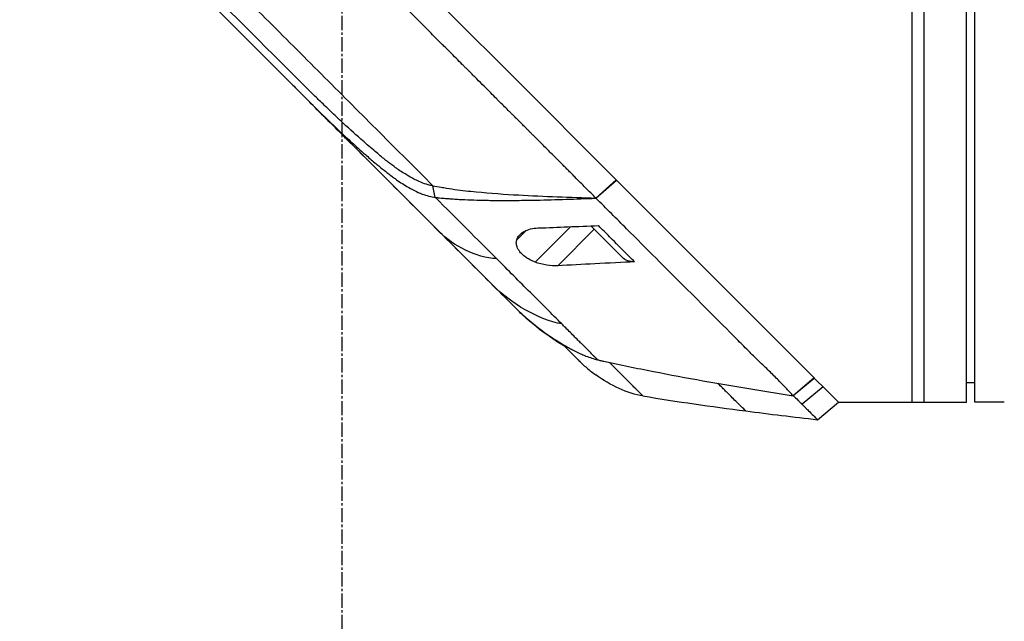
# Model space of a CAD drawing. Header units: millimetres. Extents: x 0 to 4378, y 0 to 2376.
# Tile 238 of 256: x 203 to 320, y 1151 to 1222. Entities that reach past the tile are written whole.
import ezdxf

# ---------------------------------------------------------------- set-up
doc = ezdxf.new("R2010")
doc.units = ezdxf.units.MM
doc.header["$LTSCALE"] = 0.2
doc.linetypes.add('CENTER2', pattern=[1.125, 0.75, -0.125, 0.125, -0.125])
doc.layers.add('02_Center Line', color=1, linetype='CENTER2')

# ---------------------------------------------------------------- blocks, each defined once
blk = doc.blocks.new('A$C078f5041')
for p, q in [((-75.2, 677.1), (-75.2, 795.1)), ((-74.2, 677.1), (-74.2, 795.1)), ((-69.2, 677.1), (-69.2, 795.1)), ((-67.7, 795.1), (-67.7, 677.1)), ((38.26, 747.18), (13.59, 722.51)), ((-22.44, 713.66), (-0.18, 735.92)), ((13.59, 722.51), (-20.62, 688.3)), ((13.59, 722.51), (13.58, 722.51)), ((6.42, 716.64), (6.48, 716.7)), ((-30.19, 705.91), (-22.44, 713.66)), ((-49.35, 686.75), (-30.19, 705.91)), ((-30.19, 701.32), (-32.62, 703.48)), ((-32.61, 703.49), (-30.18, 701.34)), ((-11.11, 701.42), (-10.83, 702.79)), ((-30.19, 701.32), (-30.18, 701.34)), ((-33.35, 694.27), (-29.58, 698.03)), ((-29.98, 697.63), (-25.65, 693.3)), ((-27.17, 697.94), (-22.97, 693.74)), ((-21.89, 697.49), (-20.78, 696.38)), ((-20.62, 688.3), (-20.62, 688.3)), ((-56.12, 679.98), (-49.35, 686.75)), ((-21.88, 687.1), (-21.91, 687.12)), ((-28.28, 681.93), (-28.28, 681.93)), ((-57.52, 678.58), (-56.13, 679.97)), ((-56.12, 679.98), (-56.13, 679.97)), ((-53.62, 677.89), (-56.13, 679.97)), ((-56.12, 679.98), (-53.61, 677.88)), ((-75.2, 679.4), (-74.2, 679.39)), ((-59, 677.1), (-57.52, 678.58)), ((-57.17, 678.93), (-54.68, 676.86)), ((-53.61, 677.88), (-53.62, 677.89)), ((-53.62, 677.89), (-53.62, 677.89)), ((-78.2, 677.1), (-75.2, 677.1)), ((-59, 677.1), (-74.2, 677.1)), ((-56.51, 675.03), (-59, 677.1))]:
    blk.add_line(p, q)
for centre, major_axis, ratio, start_param, end_param in [((18.89, 731.4), (60.21, 60.19), 0.000118, 2.092385, 2.238242), ((-35.47, 696.4), (2.12, -2.13), 0.723626, 5.609776, 6.285676), ((261.62, 970.58), (290.94, 290.97), 0.00001, 3.386635, 3.421383), ((-34.85, 707.53), (10.42, 25.63), 0.82656, 4.179952, 4.245343)]:
    blk.add_ellipse(centre, major_axis=major_axis, ratio=ratio, start_param=start_param, end_param=end_param)
for points, knots in [([(-30.18, 701.34), (-29.79, 701.73), (-29.39, 702.14), (-28.97, 702.56), (-28.55, 702.98), (-28.13, 703.4), (-27.69, 703.84), (-27.55, 703.98), (-27.41, 704.12), (-27.27, 704.26), (-27.13, 704.4), (-26.99, 704.54), (-26.85, 704.68), (-26.71, 704.82), (-26.57, 704.96), (-26.43, 705.1), (-26.42, 705.12), (-26.4, 705.13), (-26.39, 705.14), (-26.27, 705.26), (-26.17, 705.37), (-26.06, 705.47), (-25.95, 705.58), (-25.84, 705.69), (-25.73, 705.8), (-25.64, 705.89), (-25.54, 705.99), (-25.45, 706.08), (-25.14, 706.39), (-24.81, 706.72), (-24.48, 707.05), (-24.14, 707.39), (-23.8, 707.73), (-23.44, 708.09), (-23.34, 708.19), (-23.23, 708.3), (-23.13, 708.4), (-23.02, 708.5), (-22.92, 708.61), (-22.82, 708.71), (-22.72, 708.81), (-22.61, 708.91), (-22.52, 709.01), (-22.5, 709.03), (-22.49, 709.04), (-22.48, 709.05), (-22.45, 709.08), (-22.43, 709.1), (-22.41, 709.12), (-22.37, 709.16), (-22.34, 709.19), (-22.31, 709.22), (-22.28, 709.24), (-22.26, 709.27), (-22.24, 709.29), (-22.17, 709.36), (-22.09, 709.43), (-22, 709.52), (-21.91, 709.62), (-21.81, 709.72), (-21.69, 709.83), (-21.58, 709.95), (-21.45, 710.07), (-21.32, 710.21), (-21.3, 710.23), (-21.28, 710.25), (-21.26, 710.27), (-21.11, 710.41), (-20.96, 710.57), (-20.79, 710.74), (-20.72, 710.8), (-20.66, 710.87), (-20.59, 710.93), (-20.54, 710.98), (-20.48, 711.04), (-20.43, 711.09), (-20.33, 711.19), (-20.23, 711.29), (-20.14, 711.39), (-20.04, 711.49), (-19.94, 711.58), (-19.85, 711.67), (-19.83, 711.69), (-19.8, 711.72), (-19.78, 711.74), (-19.58, 711.94), (-19.39, 712.13), (-19.21, 712.31), (-19.03, 712.49), (-18.87, 712.65), (-18.71, 712.81), (-18.6, 712.92), (-18.5, 713.02), (-18.4, 713.12), (-18.17, 713.34), (-17.94, 713.58), (-17.69, 713.83), (-17.44, 714.08), (-17.18, 714.34), (-16.9, 714.62), (-16.63, 714.89), (-16.33, 715.18), (-16.03, 715.49), (-15.74, 715.78), (-15.44, 716.08), (-15.13, 716.39), (-15.11, 716.41), (-15.09, 716.42), (-15.08, 716.44), (-14.98, 716.54), (-14.88, 716.64), (-14.78, 716.74), (-14.68, 716.84), (-14.57, 716.94), (-14.48, 717.04), (-14.44, 717.08), (-14.4, 717.12), (-14.36, 717.16), (-14.35, 717.17), (-14.34, 717.18), (-14.32, 717.19), (-14.08, 717.44), (-13.83, 717.69), (-13.59, 717.93), (-13.35, 718.17), (-13.1, 718.42), (-12.86, 718.66), (-12.62, 718.9), (-12.38, 719.14), (-12.14, 719.38), (-12.07, 719.45), (-12.01, 719.51), (-11.94, 719.58), (-11.62, 719.9), (-11.31, 720.21), (-10.99, 720.53), (-10.73, 720.79), (-10.47, 721.06), (-10.21, 721.32), (-9.84, 721.68), (-9.47, 722.05), (-9.11, 722.42), (-8.74, 722.79), (-8.37, 723.16), (-8, 723.52), (-7.63, 723.9), (-7.26, 724.27), (-6.9, 724.63), (-6.63, 724.9), (-6.36, 725.17), (-6.1, 725.43), (-6.09, 725.44), (-6.08, 725.45), (-6.07, 725.46), (-5.97, 725.56), (-5.88, 725.65), (-5.78, 725.75), (-5.69, 725.84), (-5.6, 725.93), (-5.5, 726.03), (-5.49, 726.04), (-5.47, 726.06), (-5.46, 726.07), (-5.24, 726.29), (-5.01, 726.52), (-4.77, 726.76), (-4.7, 726.83), (-4.63, 726.91), (-4.55, 726.98), (-4.48, 727.06), (-4.4, 727.13), (-4.32, 727.21), (-4.3, 727.24), (-4.27, 727.26), (-4.25, 727.29), (-4.17, 727.36), (-4.09, 727.45), (-4.01, 727.53), (-3.92, 727.61), (-3.84, 727.69), (-3.76, 727.78), (-3.74, 727.79), (-3.72, 727.81), (-3.71, 727.83), (-3.53, 728.01), (-3.36, 728.17), (-3.21, 728.33), (-3.05, 728.48), (-2.91, 728.63), (-2.78, 728.76), (-2.66, 728.88), (-2.54, 729), (-2.44, 729.1), (-2.34, 729.2), (-2.25, 729.29), (-2.17, 729.37), (-2.09, 729.44), (-2.03, 729.51), (-1.97, 729.56), (-1.96, 729.58), (-1.94, 729.6), (-1.92, 729.62), (-1.9, 729.63), (-1.88, 729.65), (-1.86, 729.68), (-1.5, 730.04), (-1.13, 730.41), (-0.75, 730.79), (-0.43, 731.11), (-0.11, 731.44), (0.23, 731.77), (0.3, 731.84), (0.38, 731.92), (0.46, 732), (0.53, 732.08), (0.61, 732.15), (0.69, 732.23), (0.71, 732.26), (0.74, 732.28), (0.76, 732.3), (0.95, 732.49), (1.12, 732.66), (1.28, 732.83), (1.45, 732.99), (1.6, 733.15), (1.74, 733.29), (1.89, 733.43), (2.02, 733.56), (2.14, 733.68), (2.18, 733.73), (2.23, 733.77), (2.28, 733.82), (2.3, 733.84), (2.32, 733.86), (2.34, 733.89), (2.69, 734.23), (3.03, 734.57), (3.37, 734.91), (3.7, 735.25), (4.04, 735.59), (4.38, 735.93), (4.72, 736.27), (5.07, 736.61), (5.41, 736.96), (5.76, 737.31), (6.11, 737.65), (6.46, 738), (6.47, 738.01), (6.47, 738.02), (6.48, 738.02), (6.58, 738.13), (6.69, 738.24), (6.8, 738.34), (6.91, 738.45), (7.02, 738.57), (7.13, 738.68), (7.37, 738.92), (7.61, 739.15), (7.84, 739.39), (8.08, 739.62), (8.31, 739.86), (8.54, 740.08), (8.77, 740.32), (9.01, 740.55), (9.23, 740.78), (9.46, 741.01), (9.69, 741.23), (9.91, 741.45), (10.13, 741.68), (10.36, 741.9), (10.57, 742.11), (10.59, 742.13), (10.61, 742.15), (10.62, 742.17), (10.69, 742.23), (10.75, 742.29), (10.82, 742.36), (10.84, 742.38), (10.86, 742.4), (10.88, 742.42), (10.97, 742.51), (11.07, 742.62), (11.19, 742.73), (11.31, 742.85), (11.44, 742.98), (11.58, 743.12), (11.71, 743.24), (11.84, 743.38), (11.99, 743.53), (12.01, 743.54), (12.02, 743.56), (12.03, 743.57), (12.2, 743.74), (12.38, 743.92), (12.57, 744.11), (12.62, 744.16), (12.66, 744.2), (12.7, 744.24), (12.85, 744.39), (12.99, 744.53), (13.13, 744.67), (13.22, 744.75), (13.3, 744.84), (13.38, 744.92), (13.59, 745.13), (13.79, 745.33), (13.98, 745.51), (14.16, 745.69), (14.33, 745.86), (14.49, 746.02), (14.54, 746.07), (14.59, 746.12), (14.64, 746.18), (14.7, 746.23), (14.76, 746.29), (14.82, 746.35), (14.97, 746.5), (15.13, 746.66), (15.29, 746.82), (15.44, 746.97), (15.6, 747.13), (15.76, 747.28), (15.88, 747.41), (16.01, 747.54), (16.13, 747.66), (16.54, 748.07), (16.94, 748.46), (17.32, 748.85), (17.35, 748.87), (17.37, 748.9), (17.4, 748.92), (17.8, 749.33), (18.19, 749.72), (18.57, 750.09), (18.68, 750.21), (18.79, 750.32), (18.9, 750.43), (19.21, 750.73), (19.52, 751.04), (19.84, 751.37), (19.88, 751.4), (19.91, 751.43), (19.95, 751.47), (20.27, 751.79), (20.6, 752.13), (20.94, 752.47), (20.98, 752.5), (21.01, 752.53), (21.05, 752.57), (21.12, 752.64), (21.19, 752.72), (21.27, 752.79), (21.62, 753.14), (21.98, 753.5), (22.35, 753.87), (22.37, 753.89), (22.39, 753.91), (22.41, 753.93), (22.51, 754.03), (22.61, 754.13), (22.71, 754.23), (22.8, 754.32), (22.88, 754.4), (22.96, 754.48), (23.22, 754.75), (23.48, 755.01), (23.74, 755.27), (24, 755.53), (24.26, 755.78), (24.51, 756.04), (24.67, 756.2), (24.83, 756.36), (24.99, 756.51), (25.19, 756.71), (25.38, 756.91), (25.58, 757.11), (25.78, 757.31), (25.98, 757.51), (26.18, 757.71), (26.37, 757.9), (26.57, 758.1), (26.77, 758.3), (26.84, 758.37), (26.91, 758.44), (26.98, 758.51), (27, 758.53), (27.01, 758.54), (27.02, 758.55), (27.13, 758.66), (27.25, 758.78), (27.37, 758.9), (27.48, 759.01), (27.6, 759.13), (27.71, 759.24), (27.81, 759.34), (27.9, 759.44), (28, 759.53), (28.04, 759.58), (28.09, 759.62), (28.13, 759.67), (28.45, 759.98), (28.75, 760.29), (29.04, 760.58), (29.33, 760.87), (29.61, 761.15), (29.88, 761.41), (30.14, 761.67), (30.39, 761.93), (30.63, 762.17), (30.69, 762.22), (30.75, 762.28), (30.81, 762.34), (30.84, 762.38), (30.88, 762.41), (30.92, 762.45), (30.92, 762.46), (30.92, 762.46), (30.93, 762.46), (31.11, 762.65), (31.3, 762.84), (31.49, 763.03), (31.68, 763.21), (31.87, 763.4), (32.05, 763.59), (32.12, 763.66), (32.19, 763.73), (32.26, 763.8), (32.71, 764.25), (33.17, 764.7), (33.62, 765.16), (34, 765.54), (34.37, 765.91), (34.75, 766.29)], [-1, -1, -1, -1, -0.9789296, -0.9789296, -0.9789296, -0.9581244, -0.9581244, -0.9581244, -0.9515451, -0.9515451, -0.9515451, -0.9449348, -0.9449348, -0.9449348, -0.9382041, -0.9382041, -0.9382041, -0.9375, -0.9375, -0.9375, -0.9319977, -0.9319977, -0.9319977, -0.9263951, -0.9263951, -0.9263951, -0.921504, -0.921504, -0.921504, -0.9055419, -0.9055419, -0.9055419, -0.8896704, -0.8896704, -0.8896704, -0.8851265, -0.8851265, -0.8851265, -0.8805228, -0.8805228, -0.8805228, -0.875695, -0.875695, -0.875695, -0.875, -0.875, -0.875, -0.8738027, -0.8738027, -0.8738027, -0.871339, -0.871339, -0.871339, -0.8694745, -0.8694745, -0.8694745, -0.8642105, -0.8642105, -0.8642105, -0.8589421, -0.8589421, -0.8589421, -0.853667, -0.853667, -0.853667, -0.8528979, -0.8528979, -0.8528979, -0.8475582, -0.8475582, -0.8475582, -0.8455145, -0.8455145, -0.8455145, -0.84375, -0.84375, -0.84375, -0.8401552, -0.8401552, -0.8401552, -0.8363637, -0.8363637, -0.8363637, -0.8353788, -0.8353788, -0.8353788, -0.826964, -0.826964, -0.826964, -0.8184892, -0.8184892, -0.8184892, -0.8125358, -0.8125358, -0.8125358, -0.799416, -0.799416, -0.799416, -0.7862374, -0.7862374, -0.7862374, -0.7730127, -0.7730127, -0.7730127, -0.7604312, -0.7604312, -0.7604312, -0.7597326, -0.7597326, -0.7597326, -0.7557579, -0.7557579, -0.7557579, -0.7516937, -0.7516937, -0.7516937, -0.75, -0.75, -0.75, -0.7495095, -0.7495095, -0.7495095, -0.738744, -0.738744, -0.738744, -0.7278633, -0.7278633, -0.7278633, -0.7168641, -0.7168641, -0.7168641, -0.7138982, -0.7138982, -0.7138982, -0.699398, -0.699398, -0.699398, -0.6875, -0.6875, -0.6875, -0.6708213, -0.6708213, -0.6708213, -0.6540892, -0.6540892, -0.6540892, -0.6372304, -0.6372304, -0.6372304, -0.625, -0.625, -0.625, -0.6245336, -0.6245336, -0.6245336, -0.6200516, -0.6200516, -0.6200516, -0.6155535, -0.6155535, -0.6155535, -0.6148977, -0.6148977, -0.6148977, -0.6047574, -0.6047574, -0.6047574, -0.601782, -0.601782, -0.601782, -0.5990028, -0.5990028, -0.5990028, -0.5982143, -0.5982143, -0.5982143, -0.5957162, -0.5957162, -0.5957162, -0.5932599, -0.5932599, -0.5932599, -0.5927372, -0.5927372, -0.5927372, -0.5872406, -0.5872406, -0.5872406, -0.581718, -0.581718, -0.581718, -0.5763525, -0.5763525, -0.5763525, -0.5709392, -0.5709392, -0.5709392, -0.5654651, -0.5654651, -0.5654651, -0.5637081, -0.5637081, -0.5637081, -0.5625, -0.5625, -0.5625, -0.545469, -0.545469, -0.545469, -0.53125, -0.53125, -0.53125, -0.5282658, -0.5282658, -0.5282658, -0.5253909, -0.5253909, -0.5253909, -0.5245175, -0.5245175, -0.5245175, -0.5174983, -0.5174983, -0.5174983, -0.5103448, -0.5103448, -0.5103448, -0.5030587, -0.5030587, -0.5030587, -0.5001152, -0.5001152, -0.5001152, -0.4990096, -0.4990096, -0.4990096, -0.4837025, -0.4837025, -0.4837025, -0.4685308, -0.4685308, -0.4685308, -0.4531559, -0.4531559, -0.4531559, -0.4377811, -0.4377811, -0.4377811, -0.4375, -0.4375, -0.4375, -0.4329347, -0.4329347, -0.4329347, -0.4283694, -0.4283694, -0.4283694, -0.4184079, -0.4184079, -0.4184079, -0.408246, -0.408246, -0.408246, -0.3977585, -0.3977585, -0.3977585, -0.3870567, -0.3870567, -0.3870567, -0.3760297, -0.3760297, -0.3760297, -0.375, -0.375, -0.375, -0.370183, -0.370183, -0.370183, -0.3689622, -0.3689622, -0.3689622, -0.3630616, -0.3630616, -0.3630616, -0.3571539, -0.3571539, -0.3571539, -0.3517039, -0.3517039, -0.3517039, -0.3512462, -0.3512462, -0.3512462, -0.3451806, -0.3451806, -0.3451806, -0.34375, -0.34375, -0.34375, -0.3385373, -0.3385373, -0.3385373, -0.3351938, -0.3351938, -0.3351938, -0.3266595, -0.3266595, -0.3266595, -0.3181557, -0.3181557, -0.3181557, -0.3153279, -0.3153279, -0.3153279, -0.3125, -0.3125, -0.3125, -0.3057124, -0.3057124, -0.3057124, -0.2989718, -0.2989718, -0.2989718, -0.2935114, -0.2935114, -0.2935114, -0.2757097, -0.2757097, -0.2757097, -0.2745503, -0.2745503, -0.2745503, -0.2556523, -0.2556523, -0.2556523, -0.25, -0.25, -0.25, -0.2343962, -0.2343962, -0.2343962, -0.2327153, -0.2327153, -0.2327153, -0.2171142, -0.2171142, -0.2171142, -0.2155792, -0.2155792, -0.2155792, -0.2121786, -0.2121786, -0.2121786, -0.196408, -0.196408, -0.196408, -0.195491, -0.195491, -0.195491, -0.1911869, -0.1911869, -0.1911869, -0.1875, -0.1875, -0.1875, -0.1755694, -0.1755694, -0.1755694, -0.1636589, -0.1636589, -0.1636589, -0.15625, -0.15625, -0.15625, -0.1469514, -0.1469514, -0.1469514, -0.1377448, -0.1377448, -0.1377448, -0.1287205, -0.1287205, -0.1287205, -0.1255778, -0.1255778, -0.1255778, -0.125, -0.125, -0.125, -0.1200029, -0.1200029, -0.1200029, -0.1150898, -0.1150898, -0.1150898, -0.1110546, -0.1110546, -0.1110546, -0.1091039, -0.1091039, -0.1091039, -0.0953851, -0.0953851, -0.0953851, -0.0816866, -0.0816866, -0.0816866, -0.0680382, -0.0680382, -0.0680382, -0.064702, -0.064702, -0.064702, -0.0627335, -0.0627335, -0.0627335, -0.0625, -0.0625, -0.0625, -0.0529112, -0.0529112, -0.0529112, -0.0435346, -0.0435346, -0.0435346, -0.0400854, -0.0400854, -0.0400854, -0.01801, -0.01801, -0.01801, 0, 0, 0, 0]), ([(-10.83, 702.79), (-8.74, 704.88), (-6.62, 707), (-2.32, 711.3), (-0.15, 713.47), (4.23, 717.85), (6.43, 720.05), (9.74, 723.36), (10.84, 724.46), (13.06, 726.68), (14.18, 727.8), (16.34, 729.96), (17.38, 731), (20.42, 734.04), (22.43, 736.05), (25.91, 739.53), (27.41, 741.03), (30.38, 744), (31.85, 745.47), (33.3, 746.92)], [0, 0, 0, 0, 0.1448174, 0.1448174, 0.2896349, 0.2896349, 0.4344523, 0.4344523, 0.506861, 0.506861, 0.5792697, 0.5792697, 0.6516784, 0.6516784, 0.7896349, 0.7896349, 0.8948175, 0.8948175, 1, 1, 1, 1]), ([(13.58, 722.51), (12.04, 720.96), (10.5, 719.42), (8.2, 717.12), (7.37, 716.29), (6.17, 715.1), (5.77, 714.7), (5.18, 714.1), (4.98, 713.9), (4.61, 713.54), (4.39, 713.31), (4.19, 713.11)], [-1.621831, -1.621831, -1.621831, -1.621831, -0.795793, -0.795793, -0.389175, -0.389175, -0.186369, -0.186369, -0.084957, -0.084957, -0.000037, -0.000037, -0.000037, -0.000037]), ([(-10.83, 702.79), (-10.74, 702.81), (-10.64, 702.82), (-10.45, 702.86), (-10.35, 702.89), (-10.19, 702.93), (-10.12, 702.95), (-9.77, 703.06), (-9.47, 703.17), (-8.98, 703.39), (-8.77, 703.49), (-8.25, 703.76), (-7.95, 703.93), (-7.56, 704.17), (-7.47, 704.22), (-7.17, 704.41), (-6.96, 704.55), (-6.63, 704.78), (-6.51, 704.86), (-6.1, 705.16), (-5.8, 705.39), (-5.33, 705.75), (-5.16, 705.88), (-4.8, 706.17), (-4.61, 706.32), (-4.22, 706.65), (-4.01, 706.83), (-3.28, 707.44), (-2.78, 707.88), (-1.47, 709.03), (-0.69, 709.75), (0.55, 710.91), (1.03, 711.36), (1.68, 711.98), (1.87, 712.16), (2.52, 712.79), (2.89, 713.15), (3.25, 713.5), (3.46, 713.7), (3.82, 714.06), (4.09, 714.32), (4.48, 714.71), (4.65, 714.88), (5.35, 715.57), (5.89, 716.1), (6.42, 716.64)], [-1.285403, -1.285403, -1.285403, -1.285403, -1.271463, -1.271463, -1.256823, -1.256823, -1.246528, -1.246528, -1.202682, -1.202682, -1.170566, -1.170566, -1.123222, -1.123222, -1.109476, -1.109476, -1.075833, -1.075833, -1.056333, -1.056333, -1.007166, -1.007166, -0.978305, -0.978305, -0.945833, -0.945833, -0.910467, -0.910467, -0.825443, -0.825443, -0.691238, -0.691238, -0.608175, -0.608175, -0.575828, -0.575828, -0.493574, -0.493574, -0.381382, -0.381382, -0.294722, -0.294722, -0.227777, -0.227777, 0, 0, 0, 0]), ([(-11.62, 697.3), (-9.13, 699.8), (-6.54, 702.39), (-3.89, 705.03), (-1.25, 707.68), (1.46, 710.38), (4.19, 713.11)], [0, 0, 0, 0, 0.5000002, 0.5000002, 0.5000002, 0.9999984, 0.9999984, 0.9999984, 0.9999984]), ([(4.19, 713.11), (3.73, 712.65), (2.79, 711.72), (1.09, 710.07), (0.33, 709.34), (-0.95, 708.16), (-1.45, 707.7), (-2.23, 707), (-2.51, 706.75), (-3.17, 706.17), (-3.55, 705.85), (-4.08, 705.4), (-4.24, 705.27), (-4.67, 704.92), (-4.95, 704.69), (-5.46, 704.29), (-5.7, 704.11), (-6.06, 703.84), (-6.2, 703.74), (-6.79, 703.31), (-7.26, 703), (-8.33, 702.37), (-8.93, 702.05), (-10.06, 701.63), (-10.68, 701.48), (-11.11, 701.42)], [0, 0, 0, 0, 0.195265, 0.195265, 0.355678, 0.355678, 0.459515, 0.459515, 0.515572, 0.515572, 0.5869, 0.5869, 0.616223, 0.616223, 0.670097, 0.670097, 0.714968, 0.714968, 0.73952, 0.73952, 0.824564, 0.824564, 0.930896, 0.930896, 1.017696, 1.017696, 1.017696, 1.017696]), ([(-10.83, 702.79), (-11.15, 702.74), (-11.46, 702.68), (-11.9, 702.61), (-12.02, 702.59), (-12.55, 702.5), (-12.98, 702.43), (-14.27, 702.25), (-15.12, 702.16), (-17.58, 701.92), (-19.49, 701.79), (-24.04, 701.53), (-27.16, 701.42), (-30.18, 701.34)], [-2.205357, -2.205357, -2.205357, -2.205357, -2.083404, -2.083404, -2.047433, -2.047433, -1.904347, -1.904347, -1.624596, -1.624596, -1.088037, -1.088037, -0.000001, -0.000001, -0.000001, -0.000001]), ([(-53.61, 677.88), (-53.54, 677.95), (-53.47, 678.03), (-53.37, 678.14), (-53.34, 678.18), (-53.27, 678.26), (-53.23, 678.29), (-53.04, 678.49), (-52.89, 678.64), (-52.42, 679.13), (-52.09, 679.48), (-51.39, 680.2), (-51.01, 680.57), (-50.23, 681.33), (-49.82, 681.72), (-49.19, 682.33), (-48.97, 682.54), (-48.65, 682.85), (-48.54, 682.96), (-48.32, 683.18), (-48.21, 683.29), (-47.66, 683.85), (-47.21, 684.3), (-45.82, 685.7), (-44.84, 686.68), (-41.8, 689.72), (-39.62, 691.9), (-36.19, 695.33), (-35.02, 696.5), (-32.64, 698.88), (-31.43, 700.1), (-30.19, 701.32)], [0, 0, 0, 0, 0.015625, 0.015625, 0.0234375, 0.0234375, 0.03125, 0.03125, 0.0625, 0.0625, 0.125, 0.125, 0.1875, 0.1875, 0.25, 0.25, 0.28125, 0.28125, 0.296875, 0.296875, 0.3125, 0.3125, 0.375, 0.375, 0.5, 0.5, 0.75, 0.75, 0.875, 0.875, 1, 1, 1, 1]), ([(-11.11, 701.42), (-11.14, 701.42), (-11.18, 701.41), (-11.23, 701.41), (-11.23, 701.4), (-11.28, 701.4), (-11.33, 701.39), (-11.44, 701.38), (-11.45, 701.38), (-11.56, 701.37), (-11.68, 701.35), (-11.85, 701.34), (-11.93, 701.33), (-12.11, 701.31), (-12.21, 701.31), (-12.44, 701.29), (-12.58, 701.28), (-12.89, 701.25), (-13.06, 701.24), (-13.47, 701.21), (-13.7, 701.2), (-14.87, 701.13), (-15.8, 701.1), (-17.33, 701.07), (-17.97, 701.06), (-18.9, 701.06), (-19.24, 701.06), (-19.99, 701.06), (-20.39, 701.06), (-21.56, 701.07), (-22.35, 701.08), (-25.44, 701.14), (-27.83, 701.22), (-30.19, 701.32)], [-2.291802, -2.291802, -2.291802, -2.291802, -2.291443, -2.291443, -2.29127, -2.29127, -2.290168, -2.290168, -2.288307, -2.288307, -2.239037, -2.239037, -2.210836, -2.210836, -2.175578, -2.175578, -2.128626, -2.128626, -2.066729, -2.066729, -1.984047, -1.984047, -1.657435, -1.657435, -1.438808, -1.438808, -1.307398, -1.307398, -1.157172, -1.157172, -0.859997, -0.859997, -0.000001, -0.000001, -0.000001, -0.000001]), ([(-34.78, 693.77), (-34.59, 693.96), (-34.39, 694.16), (-33.51, 695.04), (-32.82, 695.73), (-31.69, 696.86), (-31.26, 697.29), (-30.71, 697.84), (-30.6, 697.95), (-30.48, 698.07)], [0, 0, 0, 0, 0.000971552, 0.000971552, 0.004393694, 0.004393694, 0.006478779, 0.006478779, 0.007034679, 0.007034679, 0.007034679, 0.007034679]), ([(-23.34, 697.79), (-24.52, 697.83), (-25.68, 697.88), (-28.05, 697.97), (-29.29, 698.02), (-30.48, 698.07)], [0.000001, 0.000001, 0.000001, 0.000001, 0.428926, 0.428926, 0.8578508, 0.8578508, 0.8578508, 0.8578508]), ([(-20.78, 696.38), (-20.84, 696.59), (-20.95, 696.78), (-21.25, 697.11), (-21.44, 697.26), (-21.89, 697.5), (-22.15, 697.6), (-22.71, 697.73), (-23.02, 697.78), (-23.34, 697.79)], [-0.4712694, -0.4712694, -0.4712694, -0.4712694, -0.3559833, -0.3559833, -0.2356302, -0.2356302, -0.1175479, -0.1175479, 0, 0, 0, 0]), ([(-18, 690.92), (-17, 691.92), (-15.96, 692.96), (-13.83, 695.1), (-12.73, 696.19), (-11.62, 697.3)], [0, 0, 0, 0, 0.5, 0.5, 1, 1, 1, 1]), ([(-22.97, 693.74), (-22.78, 693.81), (-22.6, 693.89), (-22.26, 694.06), (-22.11, 694.15), (-21.81, 694.35), (-21.67, 694.45), (-21.4, 694.69), (-21.27, 694.82), (-21.01, 695.15), (-20.89, 695.35), (-20.77, 695.71), (-20.74, 695.86), (-20.73, 696.13), (-20.75, 696.26), (-20.78, 696.38)], [0.000001, 0.000001, 0.000001, 0.000001, 0.0602371, 0.0602371, 0.1141523, 0.1141523, 0.169816, 0.169816, 0.2318664, 0.2318664, 0.3259147, 0.3259147, 0.3977793, 0.3977793, 0.4637317, 0.4637317, 0.4637317, 0.4637317]), ([(-34.78, 693.77), (-33.48, 693.7), (-31.61, 693.61), (-28.54, 693.45), (-27.12, 693.38), (-25.65, 693.3)], [0.000001, 0.000001, 0.000001, 0.000001, 0.4709011, 0.4709011, 0.9421167, 0.9421167, 0.9421167, 0.9421167]), ([(-26.14, 686.39), (-24.96, 687.57), (-23.7, 688.83), (-21.1, 691.42), (-19.76, 692.77), (-18.38, 694.15)], [-1, -1, -1, -1, -0.5, -0.5, 0, 0, 0, 0]), ([(-25.65, 693.3), (-25.25, 693.28), (-24.8, 693.3), (-23.86, 693.45), (-23.39, 693.57), (-22.97, 693.74)], [-0.2628699, -0.2628699, -0.2628699, -0.2628699, -0.1362599, -0.1362599, 0, 0, 0, 0]), ([(-20.63, 688.3), (-20.83, 688.09), (-21.04, 687.9), (-21.47, 687.51), (-21.68, 687.32), (-21.9, 687.13)], [-0.1726595, -0.1726595, -0.1726595, -0.1726595, -0.0863353, -0.0863353, 0, 0, 0, 0]), ([(-26.46, 683.76), (-26.04, 684), (-24.43, 685), (-22.93, 686.16), (-21.88, 687.1)], [-0.5706772, -0.5706772, -0.5706772, -0.5706772, -0.4232454, 0, 0, 0, 0]), ([(-21.9, 687.13), (-22.18, 686.89), (-22.47, 686.65), (-23.05, 686.18), (-23.35, 685.95), (-23.95, 685.5), (-24.25, 685.28), (-24.86, 684.86), (-25.17, 684.65), (-25.48, 684.45)], [-0.4460143, -0.4460143, -0.4460143, -0.4460143, -0.335024, -0.335024, -0.223008, -0.223008, -0.1109235, -0.1109235, -0.000001, -0.000001, -0.000001, -0.000001]), ([(-30.39, 682.14), (-30.32, 682.22), (-30.24, 682.29), (-30.16, 682.37), (-30.12, 682.41), (-30.09, 682.45), (-30.05, 682.48), (-30.01, 682.52), (-29.97, 682.56), (-29.93, 682.6), (-29.92, 682.61), (-29.92, 682.62), (-29.91, 682.62), (-29.76, 682.77), (-29.61, 682.92), (-29.45, 683.08), (-29.44, 683.09), (-29.42, 683.11), (-29.41, 683.12), (-29.1, 683.43), (-28.78, 683.75), (-28.46, 684.07), (-28.43, 684.1), (-28.4, 684.13), (-28.37, 684.16), (-28.23, 684.3), (-28.09, 684.44), (-27.95, 684.58), (-27.77, 684.76), (-27.6, 684.93), (-27.42, 685.11), (-27.07, 685.46), (-26.7, 685.83), (-26.34, 686.19), (-26.27, 686.26), (-26.21, 686.32), (-26.14, 686.39)], [-1, -1, -1, -1, -0.94014, -0.94014, -0.94014, -0.910212, -0.910212, -0.910212, -0.880282, -0.880282, -0.880282, -0.875, -0.875, -0.875, -0.760569, -0.760569, -0.760569, -0.75, -0.75, -0.75, -0.52113, -0.52113, -0.52113, -0.5, -0.5, -0.5, -0.401417, -0.401417, -0.401417, -0.281705, -0.281705, -0.281705, -0.042273, -0.042273, -0.042273, 0, 0, 0, 0]), ([(-25.48, 684.45), (-25.7, 684.31), (-25.93, 684.17), (-26.38, 683.9), (-26.6, 683.77), (-26.98, 683.56), (-27.12, 683.47), (-27.47, 683.29), (-27.67, 683.19), (-28.08, 682.99), (-28.3, 682.89), (-28.68, 682.72), (-28.84, 682.65), (-29.24, 682.5), (-29.47, 682.41), (-29.94, 682.26), (-30.16, 682.2), (-30.39, 682.14)], [-0.542006, -0.542006, -0.542006, -0.542006, -0.4642766, -0.4642766, -0.3875124, -0.3875124, -0.3371829, -0.3371829, -0.2709315, -0.2709315, -0.1984515, -0.1984515, -0.146033, -0.146033, -0.0709466, -0.0709466, 0, 0, 0, 0]), ([(-26.23, 683.98), (-26.67, 683.54), (-27.06, 683.16), (-27.88, 682.34), (-28.2, 682.01), (-28.27, 681.95)], [0.8182922, 0.8182922, 0.8182922, 0.8182922, 1.1911259, 1.1911259, 1.7900618, 1.7900618, 1.7900618, 1.7900618]), ([(-30.39, 682.14), (-30.52, 682.11), (-30.64, 682.08), (-30.88, 682.02), (-31, 682), (-31.37, 681.91), (-31.61, 681.86), (-32.35, 681.7), (-32.84, 681.6), (-34.31, 681.3), (-35.29, 681.1), (-38.24, 680.51), (-40.21, 680.14), (-45.98, 679.1), (-49.79, 678.48), (-53.61, 677.88)], [0, 0, 0, 0, 0.015912, 0.015912, 0.031824, 0.031824, 0.0636481, 0.0636481, 0.1272961, 0.1272961, 0.2545922, 0.2545922, 0.5091845, 0.5091845, 1, 1, 1, 1]), ([(-28.3, 681.92), (-28.3, 681.92), (-28.3, 681.92), (-28.3, 681.91), (-28.3, 681.91), (-28.31, 681.91), (-28.31, 681.9), (-28.32, 681.9), (-28.32, 681.89), (-28.33, 681.88), (-28.34, 681.88), (-28.35, 681.86), (-28.36, 681.86), (-28.39, 681.83), (-28.41, 681.81), (-28.48, 681.74), (-28.54, 681.69), (-28.76, 681.48), (-28.94, 681.32), (-29.46, 680.88), (-29.82, 680.6), (-30.18, 680.34)], [0, 0, 0, 0, 0.0037153, 0.0037153, 0.0062021, 0.0062021, 0.0083532, 0.0083532, 0.0107902, 0.0107902, 0.0129768, 0.0129768, 0.0165223, 0.0165223, 0.0242637, 0.0242637, 0.0474578, 0.0474578, 0.1170317, 0.1170317, 0.2526791, 0.2526791, 0.2526791, 0.2526791]), ([(-27.41, 682.81), (-27.51, 682.71), (-27.6, 682.61), (-27.79, 682.43), (-27.87, 682.34), (-28, 682.21), (-28.05, 682.17), (-28.09, 682.13)], [0, 0, 0, 0, 0.3366953, 0.3366953, 0.7198754, 0.7198754, 1, 1, 1, 1]), ([(-35.77, 677.85), (-35.77, 677.85), (-35.76, 677.86), (-35.75, 677.87), (-35.74, 677.88), (-35.72, 677.9), (-35.69, 677.92), (-35.69, 677.93), (-35.69, 677.93), (-35.69, 677.93), (-35.66, 677.96), (-35.62, 678), (-35.57, 678.05), (-35.53, 678.09), (-35.49, 678.12), (-35.45, 678.17), (-35.38, 678.24), (-35.3, 678.32), (-35.2, 678.42), (-35.1, 678.52), (-34.99, 678.63), (-34.87, 678.75), (-34.77, 678.85), (-34.66, 678.96), (-34.54, 679.08), (-34.38, 679.24), (-34.19, 679.43), (-34, 679.62), (-33.8, 679.82), (-33.58, 680.04), (-33.35, 680.27), (-33.28, 680.34), (-33.21, 680.41), (-33.13, 680.49), (-33.08, 680.54), (-33.03, 680.59), (-32.98, 680.64), (-32.96, 680.66), (-32.94, 680.68), (-32.92, 680.7), (-32.91, 680.71), (-32.89, 680.73), (-32.88, 680.74), (-32.86, 680.76), (-32.84, 680.78), (-32.82, 680.8), (-32.78, 680.84), (-32.75, 680.87), (-32.71, 680.91), (-32.57, 681.05), (-32.42, 681.2), (-32.27, 681.35), (-32.11, 681.51), (-31.96, 681.66), (-31.8, 681.82)], [0, 0, 0, 0, 0.0488509, 0.0488509, 0.0488509, 0.1086798, 0.1086798, 0.1086798, 0.1122608, 0.1122608, 0.1122608, 0.1878912, 0.1878912, 0.1878912, 0.2390807, 0.2390807, 0.2390807, 0.3262592, 0.3262592, 0.3262592, 0.4164413, 0.4164413, 0.4164413, 0.4927204, 0.4927204, 0.4927204, 0.6001946, 0.6001946, 0.6001946, 0.7114802, 0.7114802, 0.7114802, 0.7463599, 0.7463599, 0.7463599, 0.7701388, 0.7701388, 0.7701388, 0.7779406, 0.7779406, 0.7779406, 0.7850908, 0.7850908, 0.7850908, 0.7939173, 0.7939173, 0.7939173, 0.8097697, 0.8097697, 0.8097697, 0.8731796, 0.8731796, 0.8731796, 0.9363277, 0.9363277, 0.9363277, 0.9363277]), ([(-47.98, 676.07), (-47.98, 676.07), (-47.98, 676.07), (-47.96, 676.09), (-47.94, 676.11), (-47.88, 676.17), (-47.82, 676.23), (-47.58, 676.47), (-47.34, 676.7), (-46.73, 677.3), (-46.36, 677.67), (-45.87, 678.15), (-45.82, 678.21), (-45.74, 678.29), (-45.71, 678.32), (-45.65, 678.38), (-45.62, 678.4), (-45.47, 678.55), (-45.35, 678.67), (-45.05, 678.97), (-44.86, 679.15), (-44.67, 679.34)], [0.5009525, 0.5009525, 0.5009525, 0.5009525, 0.53125, 0.53125, 0.5624999, 0.5624999, 0.6249999, 0.6249999, 0.7499999, 0.7499999, 0.8749999, 0.8749999, 0.8906249, 0.8906249, 0.8984374, 0.8984374, 0.9062499, 0.9062499, 0.9374999, 0.9374999, 0.9830789, 0.9830789, 0.9830789, 0.9830789]), ([(-53.62, 677.89), (-53.82, 677.71), (-54, 677.53), (-54.26, 677.27), (-54.35, 677.19), (-54.47, 677.06), (-54.51, 677.02), (-54.57, 676.96), (-54.6, 676.94), (-54.64, 676.9), (-54.66, 676.88), (-54.68, 676.86)], [-1, -1, -1, -1, -0.5, -0.5, -0.25, -0.25, -0.125, -0.125, -0.0625, -0.0625, 0, 0, 0, 0]), ([(-78.7, 677.1), (-78.7, 677.1), (-78.7, 677.1), (-78.7, 677.1), (-78.69, 677.1), (-78.69, 677.1), (-78.69, 677.1), (-78.68, 677.1), (-78.68, 677.1), (-78.67, 677.1), (-78.67, 677.1), (-78.66, 677.1), (-78.65, 677.1), (-78.64, 677.1), (-78.63, 677.1), (-78.62, 677.1), (-78.61, 677.1), (-78.6, 677.1), (-78.59, 677.1), (-78.58, 677.1), (-78.56, 677.1), (-78.55, 677.1), (-78.54, 677.1), (-78.52, 677.1), (-78.5, 677.1), (-78.49, 677.1), (-78.48, 677.1), (-78.47, 677.1), (-78.45, 677.1), (-78.43, 677.1), (-78.41, 677.1), (-78.39, 677.1), (-78.37, 677.1), (-78.35, 677.1), (-78.34, 677.1), (-78.32, 677.1), (-78.31, 677.1), (-78.29, 677.1), (-78.27, 677.1), (-78.25, 677.1), (-78.24, 677.1), (-78.22, 677.1), (-78.2, 677.1)], [0.5001155, 0.5001155, 0.5001155, 0.5001155, 0.5390175, 0.5390175, 0.5390175, 0.5780596, 0.5780596, 0.5780596, 0.6074676, 0.6074676, 0.6074676, 0.6457588, 0.6457588, 0.6457588, 0.6840617, 0.6840617, 0.6840617, 0.7149351, 0.7149351, 0.7149351, 0.7532271, 0.7532271, 0.7532271, 0.7915308, 0.7915308, 0.7915308, 0.8224051, 0.8224051, 0.8224051, 0.861439, 0.861439, 0.861439, 0.9004712, 0.9004712, 0.9004712, 0.9298767, 0.9298767, 0.9298767, 0.9658206, 0.9658206, 0.9658206, 1, 1, 1, 1]), ([(-54.68, 676.86), (-54.76, 676.78), (-54.84, 676.7), (-54.99, 676.54), (-55.07, 676.47), (-55.28, 676.25), (-55.42, 676.12), (-55.79, 675.75), (-55.99, 675.55), (-56.29, 675.24), (-56.4, 675.14), (-56.49, 675.05), (-56.5, 675.04), (-56.51, 675.03), (-56.51, 675.03), (-56.51, 675.03)], [-1, -1, -1, -1, -0.9375, -0.9375, -0.875, -0.875, -0.75, -0.75, -0.5, -0.5, -0.25, -0.25, -0.125, -0.125, -0.1093356, -0.1093356, -0.1093356, -0.1093356])]:
    blk.add_open_spline(points, degree=3, knots=knots)
for points in [[(20, 730.22), (15.52, 725.73), (10.96, 721.18), (6.48, 716.7)], [(2.64, 711.54), (3.41, 712.31), (3.99, 712.9), (4.16, 713.08)], [(2.64, 711.54), (1.31, 710.22), (-0.01, 708.91), (-1.32, 707.6)], [(-18.38, 694.15), (-15.98, 694.2), (-13.2, 695.72), (-11.62, 697.3)], [(-26.14, 686.39), (-23.41, 686.83), (-19.97, 688.95), (-18, 690.92)], [(-28.3, 681.92), (-28.29, 681.92), (-28.29, 681.93), (-28.28, 681.93)], [(-28.09, 682.13), (-28.19, 682.02), (-28.27, 681.95), (-28.28, 681.93)], [(-28.28, 681.93), (-28.28, 681.93), (-28.28, 681.94), (-28.27, 681.95)], [(-27.34, 682.88), (-27.36, 682.85), (-27.38, 682.83), (-27.41, 682.81)], [(-35.77, 677.85), (-33.98, 678.09), (-31.9, 679.11), (-30.18, 680.34)], [(-35.77, 677.85), (-39.83, 677.17), (-43.9, 676.59), (-47.98, 676.07)], [(-59, 677.1), (-59, 677.1), (-59, 677.1), (-59, 677.1)], [(-47.98, 676.07), (-50.82, 675.7), (-53.66, 675.36), (-56.51, 675.03)]]:
    blk.add_open_spline(points, degree=3)
at = {"layer": '02_Center Line', "ltscale": 11.288275}
blk.add_line((0, 1340.15), (0, 643.96), dxfattribs=at)

msp = doc.modelspace()

# ---------------------------------------------------------------- block references
at = {"xscale": -1}
msp.add_blockref('A$C078f5041', (241.743, 499.915), dxfattribs=at)

doc.saveas('drawing.dxf')
